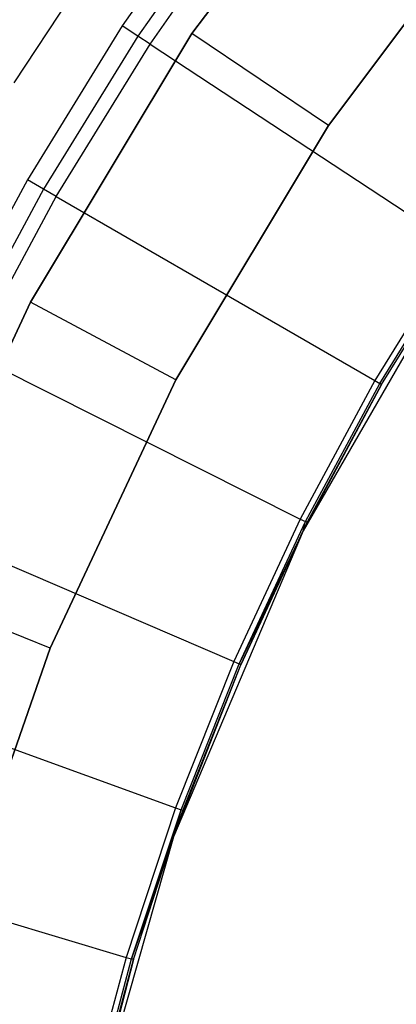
# Model space of a CAD drawing. Extents: x -4.25 to 4.25, y 0.04 to 8.54.
# Tile 16 of 29: x -3.28 to -2.82, y 5.18 to 6.37. Entities that reach past the tile are written whole.
import ezdxf

# ---------------------------------------------------------------- set-up
doc = ezdxf.new("R2010")
doc.units = 0
doc.header["$LTSCALE"] = 2.54
doc.layers.get('0').update_dxf_attribs({"color": 13, "linetype": 'CONTINUOUS'})

# ---------------------------------------------------------------- blocks, each defined once
blk = doc.blocks.new('BOL_STL')
at = {"color": 0}
for p, q in [((-2.8412, 6.6627, 1.4377), (-3.0698, 6.358, 1.4377)), ((-3.0698, 6.358, 3.0377), (-2.8412, 6.6627, 3.0377)), ((-3.0698, 6.358, 3.0377), (-2.8412, 6.6627, 3.0377)), ((-2.8412, 6.6627, 1.4377), (-3.0698, 6.358, 1.4377)), ((-3.0284, 6.5471, 0.062), (-3.1544, 6.3672, 0.062)), ((-3.0284, 6.5471, 0.062), (-3.1544, 6.3672, 0.062)), ((-3.0102, 6.5335, 0.0675), (-3.1354, 6.3547, 0.0675)), ((-3.0102, 6.5335, 0.0675), (-3.1354, 6.3547, 0.0675)), ((-2.9039, 6.2464, 1.2377), (-2.6876, 6.5346, 1.2377)), ((-2.9039, 6.2464, 1.2377), (-2.6876, 6.5346, 1.2377)), ((-2.9039, 6.2464, 0.962), (-2.6876, 6.5346, 0.962)), ((-2.6876, 6.5346, 0.762), (-2.9039, 6.2464, 0.762)), ((-2.9039, 6.2464, 0.962), (-2.6876, 6.5346, 0.962)), ((-2.6876, 6.5346, 0.762), (-2.9039, 6.2464, 0.762)), ((-3.1206, 6.3449, 0.0826), (-2.996, 6.5229, 0.0826)), ((-3.1206, 6.3449, 0.0826), (-2.996, 6.5229, 0.0826)), ((-3.1544, 6.3672, 0.062), (-3.2697, 6.1802, 0.062)), ((-3.1544, 6.3672, 0.062), (-3.2697, 6.1802, 0.062)), ((-3.1354, 6.3547, 0.0675), (-3.1544, 6.3672, 0.062)), ((-3.1354, 6.3547, 0.0675), (-3.1544, 6.3672, 0.062)), ((-3.0698, 6.358, 1.4377), (-3.2659, 6.0314, 1.4377)), ((-3.2659, 6.0314, 3.0377), (-3.0698, 6.358, 3.0377)), ((-3.2659, 6.0314, 3.0377), (-3.0698, 6.358, 3.0377)), ((-3.0698, 6.358, 1.4377), (-3.2659, 6.0314, 1.4377)), ((-3.1354, 6.3547, 0.0675), (-3.25, 6.1689, 0.0675)), ((-3.1354, 6.3547, 0.0675), (-3.25, 6.1689, 0.0675)), ((-3.1206, 6.3449, 0.0826), (-3.1354, 6.3547, 0.0675)), ((-3.1206, 6.3449, 0.0826), (-3.1354, 6.3547, 0.0675)), ((-3.0698, 6.358, 1.4377), (-3.0698, 6.358, 3.0377)), ((-3.0698, 6.358, 1.4377), (-3.0698, 6.358, 3.0377)), ((-2.9039, 6.2464, 1.2377), (-3.0698, 6.358, 1.4377)), ((-2.9039, 6.2464, 1.2377), (-3.0698, 6.358, 1.4377)), ((-3.2346, 6.16, 0.0826), (-3.1206, 6.3449, 0.0826)), ((-3.2346, 6.16, 0.0826), (-3.1206, 6.3449, 0.0826)), ((-3.1206, 6.3449, 0.0826), (-2.747, 6.0992, 0.6989)), ((-3.1206, 6.3449, 0.0826), (-2.747, 6.0992, 0.6989)), ((-3.0894, 5.9374, 1.2377), (-2.9039, 6.2464, 1.2377)), ((-3.0894, 5.9374, 1.2377), (-2.9039, 6.2464, 1.2377)), ((-3.0894, 5.9374, 0.962), (-2.9039, 6.2464, 0.962)), ((-2.9039, 6.2464, 0.762), (-3.0894, 5.9374, 0.762)), ((-3.0894, 5.9374, 0.962), (-2.9039, 6.2464, 0.962)), ((-2.9039, 6.2464, 0.762), (-3.0894, 5.9374, 0.762)), ((-2.9039, 6.2464, 0.962), (-2.9039, 6.2464, 0.762)), ((-2.9039, 6.2464, 0.962), (-2.9039, 6.2464, 0.762)), ((-3.2697, 6.1802, 0.062), (-3.3739, 5.9869, 0.062)), ((-3.2697, 6.1802, 0.062), (-3.3739, 5.9869, 0.062)), ((-3.25, 6.1689, 0.0675), (-3.2697, 6.1802, 0.062)), ((-3.25, 6.1689, 0.0675), (-3.2697, 6.1802, 0.062)), ((-3.25, 6.1689, 0.0675), (-3.3536, 5.9767, 0.0675)), ((-3.25, 6.1689, 0.0675), (-3.3536, 5.9767, 0.0675)), ((-3.2346, 6.16, 0.0826), (-3.25, 6.1689, 0.0675)), ((-3.2346, 6.16, 0.0826), (-3.25, 6.1689, 0.0675)), ((-3.3377, 5.9688, 0.0826), (-3.2346, 6.16, 0.0826)), ((-3.3377, 5.9688, 0.0826), (-3.2346, 6.16, 0.0826)), ((-3.2346, 6.16, 0.0826), (-2.8474, 5.9365, 0.6989)), ((-3.2346, 6.16, 0.0826), (-2.8474, 5.9365, 0.6989)), ((-2.7329, 6.1034, 0.762), (-2.9347, 5.7538, 0.762)), ((-2.7329, 6.1034, 0.762), (-2.9347, 5.7538, 0.762)), ((-2.8392, 5.9317, 0.7282), (-2.7329, 6.1034, 0.762)), ((-2.8392, 5.9317, 0.7282), (-2.7329, 6.1034, 0.762)), ((-2.747, 6.0992, 0.6989), (-2.8474, 5.9365, 0.6989)), ((-2.747, 6.0992, 0.6989), (-2.8474, 5.9365, 0.6989)), ((-2.8413, 5.9329, 0.7128), (-2.7411, 6.0953, 0.7128)), ((-2.8413, 5.9329, 0.7128), (-2.7411, 6.0953, 0.7128)), ((-2.8392, 5.9317, 0.7282), (-2.7391, 6.094, 0.7282)), ((-2.8392, 5.9317, 0.7282), (-2.7391, 6.094, 0.7282)), ((-3.2659, 6.0314, 1.4377), (-3.4274, 5.6864, 1.4377)), ((-3.4274, 5.6864, 3.0377), (-3.2659, 6.0314, 3.0377)), ((-3.4274, 5.6864, 3.0377), (-3.2659, 6.0314, 3.0377)), ((-3.2659, 6.0314, 1.4377), (-3.4274, 5.6864, 1.4377)), ((-3.2659, 6.0314, 1.4377), (-3.2659, 6.0314, 3.0377)), ((-3.2659, 6.0314, 1.4377), (-3.2659, 6.0314, 3.0377)), ((-3.0894, 5.9374, 1.2377), (-3.2659, 6.0314, 1.4377)), ((-3.0894, 5.9374, 1.2377), (-3.2659, 6.0314, 1.4377)), ((-3.3377, 5.9688, 0.0826), (-2.9382, 5.7681, 0.6989)), ((-3.3377, 5.9688, 0.0826), (-2.9382, 5.7681, 0.6989)), ((-3.2421, 5.611, 1.2377), (-3.0894, 5.9374, 1.2377)), ((-3.2421, 5.611, 1.2377), (-3.0894, 5.9374, 1.2377)), ((-3.2421, 5.611, 0.962), (-3.0894, 5.9374, 0.962)), ((-3.0894, 5.9374, 0.762), (-3.2421, 5.611, 0.762)), ((-3.2421, 5.611, 0.962), (-3.0894, 5.9374, 0.962)), ((-3.0894, 5.9374, 0.762), (-3.2421, 5.611, 0.762)), ((-3.0894, 5.9374, 0.962), (-3.0894, 5.9374, 0.762)), ((-3.0894, 5.9374, 0.962), (-3.0894, 5.9374, 0.762)), ((-2.8474, 5.9365, 0.6989), (-2.9382, 5.7681, 0.6989)), ((-2.8474, 5.9365, 0.6989), (-2.9382, 5.7681, 0.6989)), ((-2.8474, 5.9365, 0.6989), (-2.8413, 5.9329, 0.7128)), ((-2.8474, 5.9365, 0.6989), (-2.8413, 5.9329, 0.7128)), ((-2.8392, 5.9317, 0.7282), (-2.9347, 5.7538, 0.762)), ((-2.8392, 5.9317, 0.7282), (-2.9347, 5.7538, 0.762)), ((-2.9319, 5.7649, 0.7128), (-2.8413, 5.9329, 0.7128)), ((-2.9319, 5.7649, 0.7128), (-2.8413, 5.9329, 0.7128)), ((-2.9297, 5.7638, 0.7282), (-2.8392, 5.9317, 0.7282)), ((-2.9297, 5.7638, 0.7282), (-2.8392, 5.9317, 0.7282)), ((-2.8392, 5.9317, 0.7282), (-2.8413, 5.9329, 0.7128)), ((-2.8392, 5.9317, 0.7282), (-2.8413, 5.9329, 0.7128)), ((-3.4296, 5.7719, 0.0826), (-3.019, 5.5948, 0.6989)), ((-3.4296, 5.7719, 0.0826), (-3.019, 5.5948, 0.6989)), ((-2.9382, 5.7681, 0.6989), (-3.019, 5.5948, 0.6989)), ((-2.9382, 5.7681, 0.6989), (-3.019, 5.5948, 0.6989)), ((-2.9382, 5.7681, 0.6989), (-2.9319, 5.7649, 0.7128)), ((-2.9382, 5.7681, 0.6989), (-2.9319, 5.7649, 0.7128)), ((-3.0125, 5.592, 0.7128), (-2.9319, 5.7649, 0.7128)), ((-3.0125, 5.592, 0.7128), (-2.9319, 5.7649, 0.7128)), ((-2.9347, 5.7538, 0.7282), (-2.9319, 5.7649, 0.7128)), ((-2.9347, 5.7538, 0.7282), (-2.9319, 5.7649, 0.7128)), ((-2.9347, 5.7538, 0.7282), (-2.9297, 5.7638, 0.7282)), ((-2.9297, 5.7638, 0.7282), (-2.9347, 5.7538, 0.762)), ((-2.9297, 5.7638, 0.7282), (-2.9347, 5.7538, 0.762)), ((-2.9347, 5.7538, 0.7282), (-2.9297, 5.7638, 0.7282)), ((-2.9297, 5.7638, 0.7282), (-2.9319, 5.7649, 0.7128)), ((-2.9297, 5.7638, 0.7282), (-2.9319, 5.7649, 0.7128)), ((-2.9347, 5.7538, 0.762), (-3.092, 5.3821, 0.762)), ((-2.9347, 5.7538, 0.762), (-3.092, 5.3821, 0.762)), ((-2.9347, 5.7538, 0.7282), (-3.0125, 5.592, 0.7128)), ((-2.9347, 5.7538, 0.7282), (-3.0125, 5.592, 0.7128)), ((-2.9347, 5.7538, 0.762), (-3.0103, 5.591, 0.7282)), ((-3.0103, 5.591, 0.7282), (-2.9347, 5.7538, 0.7282)), ((-2.9347, 5.7538, 0.762), (-3.0103, 5.591, 0.7282)), ((-3.0103, 5.591, 0.7282), (-2.9347, 5.7538, 0.7282)), ((-2.9347, 5.7538, 0.762), (-2.9347, 5.7538, 0.7282)), ((-2.9347, 5.7538, 0.762), (-2.9347, 5.7538, 0.7282)), ((-3.2421, 5.611, 1.2377), (-3.4274, 5.6864, 1.4377)), ((-3.2421, 5.611, 1.2377), (-3.4274, 5.6864, 1.4377)), ((-3.3605, 5.2707, 1.2377), (-3.2421, 5.611, 1.2377)), ((-3.3605, 5.2707, 1.2377), (-3.2421, 5.611, 1.2377)), ((-3.3605, 5.2707, 0.962), (-3.2421, 5.611, 0.962)), ((-3.2421, 5.611, 0.762), (-3.3605, 5.2707, 0.762)), ((-3.3605, 5.2707, 0.962), (-3.2421, 5.611, 0.962)), ((-3.2421, 5.611, 0.762), (-3.3605, 5.2707, 0.762)), ((-3.2421, 5.611, 0.962), (-3.2421, 5.611, 0.762)), ((-3.2421, 5.611, 0.962), (-3.2421, 5.611, 0.762)), ((-3.092, 5.3821, 0.762), (-3.0103, 5.591, 0.7282)), ((-3.092, 5.3821, 0.762), (-3.0103, 5.591, 0.7282)), ((-3.019, 5.5948, 0.6989), (-3.0896, 5.417, 0.6989)), ((-3.019, 5.5948, 0.6989), (-3.0896, 5.417, 0.6989)), ((-3.083, 5.4146, 0.7128), (-3.0125, 5.592, 0.7128)), ((-3.083, 5.4146, 0.7128), (-3.0125, 5.592, 0.7128)), ((-3.0807, 5.4138, 0.7282), (-3.0103, 5.591, 0.7282)), ((-3.0807, 5.4138, 0.7282), (-3.0103, 5.591, 0.7282)), ((-3.019, 5.5948, 0.6989), (-3.0125, 5.592, 0.7128)), ((-3.019, 5.5948, 0.6989), (-3.0125, 5.592, 0.7128)), ((-3.0103, 5.591, 0.7282), (-3.0125, 5.592, 0.7128)), ((-3.0103, 5.591, 0.7282), (-3.0125, 5.592, 0.7128)), ((-3.5098, 5.57, 0.0826), (-3.0896, 5.417, 0.6989)), ((-3.5098, 5.57, 0.0826), (-3.0896, 5.417, 0.6989)), ((-3.0896, 5.417, 0.6989), (-3.1498, 5.2355, 0.6989)), ((-3.0896, 5.417, 0.6989), (-3.1498, 5.2355, 0.6989)), ((-3.143, 5.2335, 0.7128), (-3.083, 5.4146, 0.7128)), ((-3.143, 5.2335, 0.7128), (-3.083, 5.4146, 0.7128)), ((-3.092, 5.3821, 0.7282), (-3.083, 5.4146, 0.7128)), ((-3.092, 5.3821, 0.7282), (-3.083, 5.4146, 0.7128)), ((-3.092, 5.3821, 0.762), (-3.0807, 5.4138, 0.7282)), ((-3.092, 5.3821, 0.7282), (-3.0807, 5.4138, 0.7282)), ((-3.092, 5.3821, 0.762), (-3.0807, 5.4138, 0.7282)), ((-3.092, 5.3821, 0.7282), (-3.0807, 5.4138, 0.7282)), ((-3.0896, 5.417, 0.6989), (-3.083, 5.4146, 0.7128)), ((-3.0896, 5.417, 0.6989), (-3.083, 5.4146, 0.7128)), ((-3.0807, 5.4138, 0.7282), (-3.083, 5.4146, 0.7128)), ((-3.0807, 5.4138, 0.7282), (-3.083, 5.4146, 0.7128)), ((-3.092, 5.3821, 0.762), (-3.2025, 4.9939, 0.762)), ((-3.092, 5.3821, 0.762), (-3.2025, 4.9939, 0.762)), ((-3.092, 5.3821, 0.7282), (-3.143, 5.2335, 0.7128)), ((-3.092, 5.3821, 0.7282), (-3.143, 5.2335, 0.7128)), ((-3.1407, 5.2328, 0.7282), (-3.092, 5.3821, 0.762)), ((-3.1407, 5.2328, 0.7282), (-3.092, 5.3821, 0.762)), ((-3.1407, 5.2328, 0.7282), (-3.092, 5.3821, 0.7282)), ((-3.1407, 5.2328, 0.7282), (-3.092, 5.3821, 0.7282)), ((-3.092, 5.3821, 0.7282), (-3.092, 5.3821, 0.762)), ((-3.092, 5.3821, 0.7282), (-3.092, 5.3821, 0.762)), ((-3.5781, 5.3637, 0.0826), (-3.1498, 5.2355, 0.6989)), ((-3.5781, 5.3637, 0.0826), (-3.1498, 5.2355, 0.6989)), ((-3.1407, 5.2328, 0.7282), (-3.2025, 4.9939, 0.762)), ((-3.1407, 5.2328, 0.7282), (-3.2025, 4.9939, 0.762)), ((-3.1498, 5.2355, 0.6989), (-3.1993, 5.0507, 0.6989)), ((-3.1498, 5.2355, 0.6989), (-3.1993, 5.0507, 0.6989)), ((-3.1924, 5.0491, 0.7128), (-3.143, 5.2335, 0.7128)), ((-3.1924, 5.0491, 0.7128), (-3.143, 5.2335, 0.7128)), ((-3.19, 5.0485, 0.7282), (-3.1407, 5.2328, 0.7282)), ((-3.19, 5.0485, 0.7282), (-3.1407, 5.2328, 0.7282)), ((-3.1498, 5.2355, 0.6989), (-3.143, 5.2335, 0.7128)), ((-3.1498, 5.2355, 0.6989), (-3.143, 5.2335, 0.7128)), ((-3.1407, 5.2328, 0.7282), (-3.143, 5.2335, 0.7128)), ((-3.1407, 5.2328, 0.7282), (-3.143, 5.2335, 0.7128))]:
    blk.add_line(p, q, dxfattribs=at)

msp = doc.modelspace()

# ---------------------------------------------------------------- linework, layer by layer
at = {"color": 0}
msp.add_line((-3.1312, 6.5327, 6.2619), (-3.2863, 6.2981, 6.2619), dxfattribs=at)
msp.add_line((-3.1312, 6.5327, 6.2619), (-3.2863, 6.2981, 6.2619), dxfattribs=at)

# ---------------------------------------------------------------- block references
msp.add_blockref('BOL_STL', (0, 0), dxfattribs=at)

doc.saveas('drawing.dxf')
